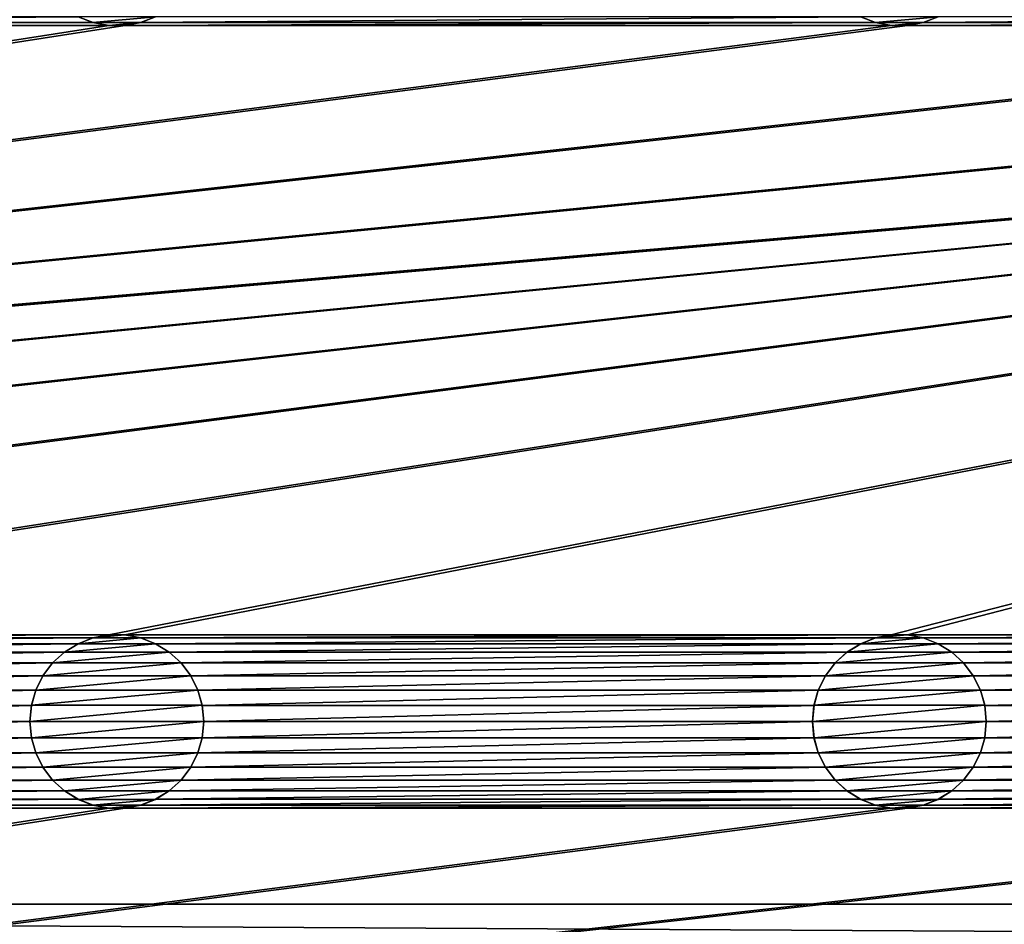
# Model space of a CAD drawing. Header units: metres. Extents: x -125 to 125, y -125 to 125.
# Tile 30 of 71: x 8 to 37, y -85 to -59. Entities that reach past the tile are written whole.
import ezdxf

# ---------------------------------------------------------------- set-up
doc = ezdxf.new("R2010")
doc.units = ezdxf.units.M
doc.layers.add('solid_P35300', color=7, linetype='CONTINUOUS')

msp = doc.modelspace()

# ---------------------------------------------------------------- linework, layer by layer
at = {"layer": 'solid_P35300'}
for points in [[(106, 84), (106, -84), (9.944516, 11.229122)], [(106, -84), (11.229122, 9.944516), (9.944516, 11.229122)], [(106, -84), (12.342908, 8.522517), (11.229122, 9.944516)], [(106, -84), (13.282812, 6.968478), (12.342908, 8.522517)], [(106, -84), (14.023951, 5.32024), (13.282812, 6.968478)], [(106, -84), (14.564464, 3.588071), (14.023951, 5.32024)], [(106, -84), (14.888616, 1.818082), (14.564464, 3.588071)], [(106, -84), (15, 0), (14.888616, 1.818082)], [(106, -84), (14.888616, -1.818082), (15, 0)], [(106, -84), (14.564464, -3.588071), (14.888616, -1.818082)], [(106, -84), (14.023951, -5.32024), (14.564464, -3.588071)], [(106, -84), (13.282812, -6.968478), (14.023951, -5.32024)], [(106, -84), (12.342908, -8.522517), (13.282812, -6.968478)], [(106, -84), (11.229122, -9.944516), (12.342908, -8.522517)], [(106, -84), (9.944516, -11.229122), (11.229122, -9.944516)], [(106, -84), (8.522517, -12.342908), (9.944516, -11.229122)], [(106, -84), (-106, -84), (-8.522517, -12.342908)], [(106, -84), (-8.522517, -12.342908), (-6.968478, -13.282812)], [(106, -84), (6.968478, -13.282812), (8.522517, -12.342908)], [(106, -84), (-6.968478, -13.282812), (-5.32024, -14.023951)], [(106, -84), (5.32024, -14.023951), (6.968478, -13.282812)], [(106, -84), (-5.32024, -14.023951), (-3.588071, -14.564464)], [(106, -84), (3.588071, -14.564464), (5.32024, -14.023951)], [(106, -84), (-3.588071, -14.564464), (-1.808483, -14.889697)], [(106, -84), (1.808483, -14.889697), (3.588071, -14.564464)], [(106, -84), (-1.808483, -14.889697), (0, -15)], [(106, -84), (0, -15), (1.808483, -14.889697)], [(10.134285, -58.486904, 5.5), (-10.134285, -58.486904, 5.5), (-10.567475, -58.654411, 5.5)], [(10.567475, -58.654411, 5.5), (10.134285, -58.486904, 5.5), (-10.567475, -58.654411, 5.5)], [(10.137997, -58.488556, 8), (10.134285, -58.486904, 5.5), (10.567475, -58.654411, 5.5)], [(10.137997, -58.488556, 8), (10.567475, -58.654411, 5.5), (10.564004, -58.653057, 8)], [(10.137997, -58.488556, 8), (10.564004, -58.653057, 8), (12.362003, -58.488556, 8)], [(10.564004, -58.653057, 8), (11.935996, -58.653057, 8), (12.362003, -58.488556, 8)], [(11.932525, -58.654411, 5.5), (33.067474, -58.654411, 5.5), (32.634285, -58.486904, 5.5)], [(12.365715, -58.486904, 5.5), (11.932525, -58.654411, 5.5), (32.634285, -58.486904, 5.5)], [(11.935996, -58.653057, 8), (11.932525, -58.654411, 5.5), (12.365715, -58.486904, 5.5)], [(11.935996, -58.653057, 8), (12.365715, -58.486904, 5.5), (12.362003, -58.488556, 8)], [(32.637997, -58.488556, 8), (32.634285, -58.486904, 5.5), (33.067474, -58.654411, 5.5)], [(32.637997, -58.488556, 8), (33.067474, -58.654411, 5.5), (33.064003, -58.653057, 8)], [(32.637997, -58.488556, 8), (33.064003, -58.653057, 8), (34.862003, -58.488556, 8)], [(33.064003, -58.653057, 8), (34.435997, -58.653057, 8), (34.862003, -58.488556, 8)], [(34.432526, -58.654411, 5.5), (55.567474, -58.654411, 5.5), (55.134285, -58.486904, 5.5)], [(34.865715, -58.486904, 5.5), (34.432526, -58.654411, 5.5), (55.134285, -58.486904, 5.5)], [(34.435997, -58.653057, 8), (34.432526, -58.654411, 5.5), (34.865715, -58.486904, 5.5)], [(34.435997, -58.653057, 8), (34.865715, -58.486904, 5.5), (34.862003, -58.488556, 8)], [(101.482323, -58.738735, 5.5), (-101.482323, -76.261269, 5.5), (-101.017677, -76.261269, 5.5)], [(11.017677, -58.738735, 5.5), (-11.017677, -58.738735, 5.5), (-101.482323, -76.261269, 5.5)], [(101.482323, -58.738735, 5.5), (101.017677, -58.738735, 5.5), (-101.482323, -76.261269, 5.5)], [(78.982323, -58.738735, 5.5), (-101.482323, -76.261269, 5.5), (101.017677, -58.738735, 5.5)], [(78.982323, -58.738735, 5.5), (78.517677, -58.738735, 5.5), (-101.482323, -76.261269, 5.5)], [(56.482323, -58.738735, 5.5), (-101.482323, -76.261269, 5.5), (78.517677, -58.738735, 5.5)], [(56.482323, -58.738735, 5.5), (56.017677, -58.738735, 5.5), (-101.482323, -76.261269, 5.5)], [(33.982323, -58.738735, 5.5), (-101.482323, -76.261269, 5.5), (56.017677, -58.738735, 5.5)], [(33.982323, -58.738735, 5.5), (33.517677, -58.738735, 5.5), (-101.482323, -76.261269, 5.5)], [(11.482323, -58.738735, 5.5), (-101.482323, -76.261269, 5.5), (33.517677, -58.738735, 5.5)], [(11.482323, -58.738735, 5.5), (11.017677, -58.738735, 5.5), (-101.482323, -76.261269, 5.5)], [(101.482323, -58.738735, 5.5), (-101.017677, -76.261269, 5.5), (-78.982323, -76.261269, 5.5)], [(101.482323, -58.738735, 5.5), (-78.982323, -76.261269, 5.5), (-78.517677, -76.261269, 5.5)], [(101.482323, -58.738735, 5.5), (-78.517677, -76.261269, 5.5), (-56.482323, -76.261269, 5.5)], [(101.482323, -58.738735, 5.5), (-56.482323, -76.261269, 5.5), (-56.017677, -76.261269, 5.5)], [(101.482323, -58.738735, 5.5), (-56.017677, -76.261269, 5.5), (-33.982323, -76.261269, 5.5)], [(101.482323, -58.738735, 5.5), (-33.982323, -76.261269, 5.5), (-33.517677, -76.261269, 5.5)], [(101.482323, -58.738735, 5.5), (-33.517677, -76.261269, 5.5), (-11.482323, -76.261269, 5.5)], [(101.482323, -58.738735, 5.5), (-11.482323, -76.261269, 5.5), (-11.017677, -76.261269, 5.5)], [(10.567475, -58.654411, 5.5), (-10.567475, -58.654411, 5.5), (-11.017677, -58.738735, 5.5)], [(11.017677, -58.738735, 5.5), (10.567475, -58.654411, 5.5), (-11.017677, -58.738735, 5.5)], [(11.017677, -76.261269, 5.5), (101.482323, -58.738735, 5.5), (-11.017677, -76.261269, 5.5)], [(10.564004, -58.653057, 8), (10.567475, -58.654411, 5.5), (11.017677, -58.738735, 5.5)], [(10.564004, -58.653057, 8), (11.017677, -58.738735, 5.5), (11.021809, -58.73885, 8)], [(10.564004, -58.653057, 8), (11.021809, -58.73885, 8), (11.935996, -58.653057, 8)], [(11.017677, -76.261269, 5.5), (101.932526, -58.654411, 5.5), (101.482323, -58.738735, 5.5)], [(11.017677, -76.261269, 5.5), (11.482323, -76.261269, 5.5), (101.932526, -58.654411, 5.5)], [(11.021809, -58.73885, 8), (11.017677, -58.738735, 5.5), (11.482323, -58.738735, 5.5)], [(11.021809, -58.73885, 8), (11.478191, -58.73885, 8), (11.935996, -58.653057, 8)], [(11.021809, -58.73885, 8), (11.482323, -58.738735, 5.5), (11.478191, -58.73885, 8)], [(11.478191, -58.73885, 8), (11.932525, -58.654411, 5.5), (11.935996, -58.653057, 8)], [(11.478191, -58.73885, 8), (11.482323, -58.738735, 5.5), (11.932525, -58.654411, 5.5)], [(11.482323, -76.261269, 5.5), (33.517677, -76.261269, 5.5), (101.932526, -58.654411, 5.5)], [(11.482323, -58.738735, 5.5), (33.517677, -58.738735, 5.5), (33.067474, -58.654411, 5.5)], [(11.932525, -58.654411, 5.5), (11.482323, -58.738735, 5.5), (33.067474, -58.654411, 5.5)], [(33.064003, -58.653057, 8), (33.067474, -58.654411, 5.5), (33.517677, -58.738735, 5.5)], [(33.064003, -58.653057, 8), (33.517677, -58.738735, 5.5), (33.521809, -58.73885, 8)], [(33.064003, -58.653057, 8), (33.521809, -58.73885, 8), (34.435997, -58.653057, 8)], [(33.517677, -76.261269, 5.5), (33.982323, -76.261269, 5.5), (101.932526, -58.654411, 5.5)], [(33.521809, -58.73885, 8), (33.517677, -58.738735, 5.5), (33.982323, -58.738735, 5.5)], [(33.521809, -58.73885, 8), (33.978191, -58.73885, 8), (34.435997, -58.653057, 8)], [(33.521809, -58.73885, 8), (33.982323, -58.738735, 5.5), (33.978191, -58.73885, 8)], [(33.978191, -58.73885, 8), (34.432526, -58.654411, 5.5), (34.435997, -58.653057, 8)], [(33.978191, -58.73885, 8), (33.982323, -58.738735, 5.5), (34.432526, -58.654411, 5.5)], [(33.982323, -76.261269, 5.5), (56.017677, -76.261269, 5.5), (101.932526, -58.654411, 5.5)], [(33.982323, -58.738735, 5.5), (56.017677, -58.738735, 5.5), (55.567474, -58.654411, 5.5)], [(34.432526, -58.654411, 5.5), (33.982323, -58.738735, 5.5), (55.567474, -58.654411, 5.5)], [(11.017677, -76.261269, 5.5), (-11.017677, -76.261269, 5.5), (-10.567475, -76.345589, 5.5)], [(10.567475, -76.345589, 5.5), (11.017677, -76.261269, 5.5), (-10.567475, -76.345589, 5.5)], [(10.567475, -76.345589, 5.5), (-10.567475, -76.345589, 5.5), (-10.134285, -76.5131, 5.5)], [(10.134285, -76.5131, 5.5), (10.567475, -76.345589, 5.5), (-10.134285, -76.5131, 5.5)], [(10.564004, -76.346947, 8), (10.567475, -76.345589, 5.5), (10.134285, -76.5131, 5.5)], [(10.564004, -76.346947, 8), (10.134285, -76.5131, 5.5), (10.137997, -76.511444, 8)], [(11.935996, -76.346947, 8), (10.564004, -76.346947, 8), (10.137997, -76.511444, 8)], [(12.362003, -76.511444, 8), (11.935996, -76.346947, 8), (10.137997, -76.511444, 8)], [(11.021809, -76.261147, 8), (10.567475, -76.345589, 5.5), (10.564004, -76.346947, 8)], [(11.478191, -76.261147, 8), (11.021809, -76.261147, 8), (10.564004, -76.346947, 8)], [(11.935996, -76.346947, 8), (11.478191, -76.261147, 8), (10.564004, -76.346947, 8)], [(11.021809, -76.261147, 8), (11.017677, -76.261269, 5.5), (10.567475, -76.345589, 5.5)], [(11.478191, -76.261147, 8), (11.482323, -76.261269, 5.5), (11.017677, -76.261269, 5.5)], [(11.478191, -76.261147, 8), (11.017677, -76.261269, 5.5), (11.021809, -76.261147, 8)], [(11.935996, -76.346947, 8), (11.482323, -76.261269, 5.5), (11.478191, -76.261147, 8)], [(11.482323, -76.261269, 5.5), (11.932525, -76.345589, 5.5), (33.517677, -76.261269, 5.5)], [(11.935996, -76.346947, 8), (11.932525, -76.345589, 5.5), (11.482323, -76.261269, 5.5)], [(11.932525, -76.345589, 5.5), (33.067474, -76.345589, 5.5), (33.517677, -76.261269, 5.5)], [(11.932525, -76.345589, 5.5), (12.365715, -76.5131, 5.5), (33.067474, -76.345589, 5.5)], [(12.362003, -76.511444, 8), (12.365715, -76.5131, 5.5), (11.932525, -76.345589, 5.5)], [(12.362003, -76.511444, 8), (11.932525, -76.345589, 5.5), (11.935996, -76.346947, 8)], [(12.365715, -76.5131, 5.5), (32.634285, -76.5131, 5.5), (33.067474, -76.345589, 5.5)], [(33.064003, -76.346947, 8), (33.067474, -76.345589, 5.5), (32.634285, -76.5131, 5.5)], [(33.064003, -76.346947, 8), (32.634285, -76.5131, 5.5), (32.637997, -76.511444, 8)], [(34.435997, -76.346947, 8), (33.064003, -76.346947, 8), (32.637997, -76.511444, 8)], [(34.862003, -76.511444, 8), (34.435997, -76.346947, 8), (32.637997, -76.511444, 8)], [(33.521809, -76.261147, 8), (33.067474, -76.345589, 5.5), (33.064003, -76.346947, 8)], [(33.978191, -76.261147, 8), (33.521809, -76.261147, 8), (33.064003, -76.346947, 8)], [(34.435997, -76.346947, 8), (33.978191, -76.261147, 8), (33.064003, -76.346947, 8)], [(33.521809, -76.261147, 8), (33.517677, -76.261269, 5.5), (33.067474, -76.345589, 5.5)], [(33.978191, -76.261147, 8), (33.982323, -76.261269, 5.5), (33.517677, -76.261269, 5.5)], [(33.978191, -76.261147, 8), (33.517677, -76.261269, 5.5), (33.521809, -76.261147, 8)], [(34.435997, -76.346947, 8), (33.982323, -76.261269, 5.5), (33.978191, -76.261147, 8)], [(33.982323, -76.261269, 5.5), (34.432526, -76.345589, 5.5), (56.017677, -76.261269, 5.5)], [(34.435997, -76.346947, 8), (34.432526, -76.345589, 5.5), (33.982323, -76.261269, 5.5)], [(34.432526, -76.345589, 5.5), (55.567474, -76.345589, 5.5), (56.017677, -76.261269, 5.5)], [(34.432526, -76.345589, 5.5), (34.865715, -76.5131, 5.5), (55.567474, -76.345589, 5.5)], [(34.862003, -76.511444, 8), (34.865715, -76.5131, 5.5), (34.432526, -76.345589, 5.5)], [(34.862003, -76.511444, 8), (34.432526, -76.345589, 5.5), (34.435997, -76.346947, 8)], [(34.865715, -76.5131, 5.5), (55.134285, -76.5131, 5.5), (55.567474, -76.345589, 5.5)], [(10.134285, -76.5131, 5.5), (-10.134285, -76.5131, 5.5), (-9.744806, -76.754807, 5.5)], [(9.744806, -76.754807, 5.5), (10.134285, -76.5131, 5.5), (-9.744806, -76.754807, 5.5)], [(10.137997, -76.511444, 8), (9.744806, -76.754807, 5.5), (9.742735, -76.756905, 8)], [(12.362003, -76.511444, 8), (10.137997, -76.511444, 8), (9.742735, -76.756905, 8)], [(12.757265, -76.756905, 8), (12.362003, -76.511444, 8), (9.742735, -76.756905, 8)], [(10.137997, -76.511444, 8), (10.134285, -76.5131, 5.5), (9.744806, -76.754807, 5.5)], [(12.757265, -76.756905, 8), (12.365715, -76.5131, 5.5), (12.362003, -76.511444, 8)], [(12.365715, -76.5131, 5.5), (12.755194, -76.754807, 5.5), (32.634285, -76.5131, 5.5)], [(12.757265, -76.756905, 8), (12.755194, -76.754807, 5.5), (12.365715, -76.5131, 5.5)], [(12.755194, -76.754807, 5.5), (32.244804, -76.754807, 5.5), (32.634285, -76.5131, 5.5)], [(32.637997, -76.511444, 8), (32.244804, -76.754807, 5.5), (32.242733, -76.756905, 8)], [(34.862003, -76.511444, 8), (32.637997, -76.511444, 8), (32.242733, -76.756905, 8)], [(35.257267, -76.756905, 8), (34.862003, -76.511444, 8), (32.242733, -76.756905, 8)], [(32.637997, -76.511444, 8), (32.634285, -76.5131, 5.5), (32.244804, -76.754807, 5.5)], [(35.257267, -76.756905, 8), (34.865715, -76.5131, 5.5), (34.862003, -76.511444, 8)], [(34.865715, -76.5131, 5.5), (35.255196, -76.754807, 5.5), (55.134285, -76.5131, 5.5)], [(35.257267, -76.756905, 8), (35.255196, -76.754807, 5.5), (34.865715, -76.5131, 5.5)], [(35.255196, -76.754807, 5.5), (54.744804, -76.754807, 5.5), (55.134285, -76.5131, 5.5)], [(9.744806, -76.754807, 5.5), (-9.744806, -76.754807, 5.5), (-9.401638, -77.066902, 5.5)], [(9.401638, -77.066902, 5.5), (9.744806, -76.754807, 5.5), (-9.401638, -77.066902, 5.5)], [(9.742735, -76.756905, 8), (9.744806, -76.754807, 5.5), (9.401638, -77.066902, 5.5)], [(9.742735, -76.756905, 8), (9.401638, -77.066902, 5.5), (9.404004, -77.064438, 8)], [(12.757265, -76.756905, 8), (9.742735, -76.756905, 8), (9.404004, -77.064438, 8)], [(13.095996, -77.064438, 8), (12.757265, -76.756905, 8), (9.404004, -77.064438, 8)], [(12.755194, -76.754807, 5.5), (13.098362, -77.066902, 5.5), (32.244804, -76.754807, 5.5)], [(13.095996, -77.064438, 8), (13.098362, -77.066902, 5.5), (12.755194, -76.754807, 5.5)], [(13.095996, -77.064438, 8), (12.755194, -76.754807, 5.5), (12.757265, -76.756905, 8)], [(13.098362, -77.066902, 5.5), (31.901638, -77.066902, 5.5), (32.244804, -76.754807, 5.5)], [(32.242733, -76.756905, 8), (32.244804, -76.754807, 5.5), (31.901638, -77.066902, 5.5)], [(32.242733, -76.756905, 8), (31.901638, -77.066902, 5.5), (31.904003, -77.064438, 8)], [(35.257267, -76.756905, 8), (32.242733, -76.756905, 8), (31.904003, -77.064438, 8)], [(35.595997, -77.064438, 8), (35.257267, -76.756905, 8), (31.904003, -77.064438, 8)], [(35.255196, -76.754807, 5.5), (35.598362, -77.066902, 5.5), (54.744804, -76.754807, 5.5)], [(35.595997, -77.064438, 8), (35.598362, -77.066902, 5.5), (35.255196, -76.754807, 5.5)], [(35.595997, -77.064438, 8), (35.255196, -76.754807, 5.5), (35.257267, -76.756905, 8)], [(35.598362, -77.066902, 5.5), (54.401638, -77.066902, 5.5), (54.744804, -76.754807, 5.5)], [(9.401638, -77.066902, 5.5), (-9.401638, -77.066902, 5.5), (-9.125547, -77.433693, 5.5)], [(9.125547, -77.433693, 5.5), (9.401638, -77.066902, 5.5), (-9.125547, -77.433693, 5.5)], [(9.404004, -77.064438, 8), (9.125547, -77.433693, 5.5), (9.124979, -77.435532, 8)], [(13.095996, -77.064438, 8), (9.404004, -77.064438, 8), (9.124979, -77.435532, 8)], [(13.375021, -77.435532, 8), (13.095996, -77.064438, 8), (9.124979, -77.435532, 8)], [(9.404004, -77.064438, 8), (9.401638, -77.066902, 5.5), (9.125547, -77.433693, 5.5)], [(13.375021, -77.435532, 8), (13.098362, -77.066902, 5.5), (13.095996, -77.064438, 8)], [(13.098362, -77.066902, 5.5), (13.374453, -77.433693, 5.5), (31.901638, -77.066902, 5.5)], [(13.375021, -77.435532, 8), (13.374453, -77.433693, 5.5), (13.098362, -77.066902, 5.5)], [(13.374453, -77.433693, 5.5), (31.625547, -77.433693, 5.5), (31.901638, -77.066902, 5.5)], [(31.904003, -77.064438, 8), (31.625547, -77.433693, 5.5), (31.624979, -77.435532, 8)], [(35.595997, -77.064438, 8), (31.904003, -77.064438, 8), (31.624979, -77.435532, 8)], [(35.875023, -77.435532, 8), (35.595997, -77.064438, 8), (31.624979, -77.435532, 8)], [(31.904003, -77.064438, 8), (31.901638, -77.066902, 5.5), (31.625547, -77.433693, 5.5)], [(35.875023, -77.435532, 8), (35.598362, -77.066902, 5.5), (35.595997, -77.064438, 8)], [(35.598362, -77.066902, 5.5), (35.874451, -77.433693, 5.5), (54.401638, -77.066902, 5.5)], [(35.875023, -77.435532, 8), (35.874451, -77.433693, 5.5), (35.598362, -77.066902, 5.5)], [(35.874451, -77.433693, 5.5), (54.125549, -77.433693, 5.5), (54.401638, -77.066902, 5.5)], [(9.125547, -77.433693, 5.5), (-9.125547, -77.433693, 5.5), (-8.918547, -77.847717, 5.5)], [(8.918547, -77.847717, 5.5), (9.125547, -77.433693, 5.5), (-8.918547, -77.847717, 5.5)], [(9.124979, -77.435532, 8), (9.125547, -77.433693, 5.5), (8.918547, -77.847717, 5.5)], [(9.124979, -77.435532, 8), (8.918547, -77.847717, 5.5), (8.919374, -77.845535, 8)], [(13.375021, -77.435532, 8), (9.124979, -77.435532, 8), (8.919374, -77.845535, 8)], [(13.580626, -77.845535, 8), (13.375021, -77.435532, 8), (8.919374, -77.845535, 8)], [(13.374453, -77.433693, 5.5), (13.581453, -77.847717, 5.5), (31.625547, -77.433693, 5.5)], [(13.580626, -77.845535, 8), (13.581453, -77.847717, 5.5), (13.374453, -77.433693, 5.5)], [(13.580626, -77.845535, 8), (13.374453, -77.433693, 5.5), (13.375021, -77.435532, 8)], [(13.581453, -77.847717, 5.5), (31.418547, -77.847717, 5.5), (31.625547, -77.433693, 5.5)], [(31.624979, -77.435532, 8), (31.625547, -77.433693, 5.5), (31.418547, -77.847717, 5.5)], [(31.624979, -77.435532, 8), (31.418547, -77.847717, 5.5), (31.419373, -77.845535, 8)], [(35.875023, -77.435532, 8), (31.624979, -77.435532, 8), (31.419373, -77.845535, 8)], [(36.080627, -77.845535, 8), (35.875023, -77.435532, 8), (31.419373, -77.845535, 8)], [(35.874451, -77.433693, 5.5), (36.081455, -77.847717, 5.5), (54.125549, -77.433693, 5.5)], [(36.080627, -77.845535, 8), (36.081455, -77.847717, 5.5), (35.874451, -77.433693, 5.5)], [(36.080627, -77.845535, 8), (35.874451, -77.433693, 5.5), (35.875023, -77.435532, 8)], [(36.081455, -77.847717, 5.5), (53.918545, -77.847717, 5.5), (54.125549, -77.433693, 5.5)], [(8.918547, -77.847717, 5.5), (-8.918547, -77.847717, 5.5), (-8.794522, -78.284477, 5.5)], [(8.794522, -78.284477, 5.5), (8.918547, -77.847717, 5.5), (-8.794522, -78.284477, 5.5)], [(8.919374, -77.845535, 8), (8.918547, -77.847717, 5.5), (8.794522, -78.284477, 5.5)], [(8.919374, -77.845535, 8), (8.794522, -78.284477, 5.5), (8.795752, -78.281639, 8)], [(13.580626, -77.845535, 8), (8.919374, -77.845535, 8), (8.795752, -78.281639, 8)], [(13.704248, -78.281639, 8), (13.580626, -77.845535, 8), (8.795752, -78.281639, 8)], [(13.704248, -78.281639, 8), (13.581453, -77.847717, 5.5), (13.580626, -77.845535, 8)], [(13.581453, -77.847717, 5.5), (13.705478, -78.284477, 5.5), (31.418547, -77.847717, 5.5)], [(13.704248, -78.281639, 8), (13.705478, -78.284477, 5.5), (13.581453, -77.847717, 5.5)], [(13.705478, -78.284477, 5.5), (31.294521, -78.284477, 5.5), (31.418547, -77.847717, 5.5)], [(31.419373, -77.845535, 8), (31.418547, -77.847717, 5.5), (31.294521, -78.284477, 5.5)], [(31.419373, -77.845535, 8), (31.294521, -78.284477, 5.5), (31.295752, -78.281639, 8)], [(36.080627, -77.845535, 8), (31.419373, -77.845535, 8), (31.295752, -78.281639, 8)], [(36.204247, -78.281639, 8), (36.080627, -77.845535, 8), (31.295752, -78.281639, 8)], [(36.204247, -78.281639, 8), (36.081455, -77.847717, 5.5), (36.080627, -77.845535, 8)], [(36.081455, -77.847717, 5.5), (36.205479, -78.284477, 5.5), (53.918545, -77.847717, 5.5)], [(36.204247, -78.281639, 8), (36.205479, -78.284477, 5.5), (36.081455, -77.847717, 5.5)], [(36.205479, -78.284477, 5.5), (53.794521, -78.284477, 5.5), (53.918545, -77.847717, 5.5)], [(8.794522, -78.284477, 5.5), (-8.794522, -78.284477, 5.5), (-8.75, -78.75, 5.5)], [(8.794522, -78.284477, 5.5), (-8.75, -78.75, 5.5), (8.75, -78.75, 5.5)], [(8.795752, -78.281639, 8), (8.794522, -78.284477, 5.5), (8.75, -78.75, 5.5)], [(8.795752, -78.281639, 8), (8.75, -78.75, 5.5), (8.75, -78.75, 8)], [(13.704248, -78.281639, 8), (8.795752, -78.281639, 8), (8.75, -78.75, 8)], [(13.75, -78.75, 8), (13.704248, -78.281639, 8), (8.75, -78.75, 8)], [(13.75, -78.75, 8), (13.705478, -78.284477, 5.5), (13.704248, -78.281639, 8)], [(13.705478, -78.284477, 5.5), (13.75, -78.75, 5.5), (31.294521, -78.284477, 5.5)], [(13.75, -78.75, 8), (13.75, -78.75, 5.5), (13.705478, -78.284477, 5.5)], [(13.75, -78.75, 5.5), (31.25, -78.75, 5.5), (31.294521, -78.284477, 5.5)], [(31.295752, -78.281639, 8), (31.294521, -78.284477, 5.5), (31.25, -78.75, 5.5)], [(31.295752, -78.281639, 8), (31.25, -78.75, 5.5), (31.25, -78.75, 8)], [(36.204247, -78.281639, 8), (31.295752, -78.281639, 8), (31.25, -78.75, 8)], [(36.25, -78.75, 8), (36.204247, -78.281639, 8), (31.25, -78.75, 8)], [(36.25, -78.75, 8), (36.205479, -78.284477, 5.5), (36.204247, -78.281639, 8)], [(36.205479, -78.284477, 5.5), (36.25, -78.75, 5.5), (53.794521, -78.284477, 5.5)], [(36.25, -78.75, 8), (36.25, -78.75, 5.5), (36.205479, -78.284477, 5.5)], [(36.25, -78.75, 5.5), (53.75, -78.75, 5.5), (53.794521, -78.284477, 5.5)], [(8.75, -78.75, 5.5), (-8.75, -78.75, 5.5), (-8.794522, -79.215523, 5.5)], [(8.794522, -79.215523, 5.5), (8.75, -78.75, 5.5), (-8.794522, -79.215523, 5.5)], [(8.75, -78.75, 8), (8.75, -78.75, 5.5), (8.794522, -79.215523, 5.5)], [(8.795752, -79.218361, 8), (8.75, -78.75, 8), (8.794522, -79.215523, 5.5)], [(8.795752, -79.218361, 8), (13.75, -78.75, 8), (8.75, -78.75, 8)], [(8.795752, -79.218361, 8), (13.704248, -79.218361, 8), (13.75, -78.75, 8)], [(13.704248, -79.218361, 8), (13.705478, -79.215523, 5.5), (13.75, -78.75, 5.5)], [(13.704248, -79.218361, 8), (13.75, -78.75, 5.5), (13.75, -78.75, 8)], [(13.705478, -79.215523, 5.5), (31.294521, -79.215523, 5.5), (31.25, -78.75, 5.5)], [(13.75, -78.75, 5.5), (13.705478, -79.215523, 5.5), (31.25, -78.75, 5.5)], [(31.25, -78.75, 8), (31.25, -78.75, 5.5), (31.294521, -79.215523, 5.5)], [(31.295752, -79.218361, 8), (31.25, -78.75, 8), (31.294521, -79.215523, 5.5)], [(31.295752, -79.218361, 8), (36.25, -78.75, 8), (31.25, -78.75, 8)], [(31.295752, -79.218361, 8), (36.204247, -79.218361, 8), (36.25, -78.75, 8)], [(36.204247, -79.218361, 8), (36.205479, -79.215523, 5.5), (36.25, -78.75, 5.5)], [(36.204247, -79.218361, 8), (36.25, -78.75, 5.5), (36.25, -78.75, 8)], [(36.205479, -79.215523, 5.5), (53.794521, -79.215523, 5.5), (53.75, -78.75, 5.5)], [(36.25, -78.75, 5.5), (36.205479, -79.215523, 5.5), (53.75, -78.75, 5.5)], [(8.794522, -79.215523, 5.5), (-8.794522, -79.215523, 5.5), (-8.918547, -79.652283, 5.5)], [(8.918547, -79.652283, 5.5), (8.794522, -79.215523, 5.5), (-8.918547, -79.652283, 5.5)], [(8.795752, -79.218361, 8), (8.794522, -79.215523, 5.5), (8.918547, -79.652283, 5.5)], [(8.795752, -79.218361, 8), (8.918547, -79.652283, 5.5), (8.919374, -79.654465, 8)], [(8.795752, -79.218361, 8), (8.919374, -79.654465, 8), (13.704248, -79.218361, 8)], [(8.919374, -79.654465, 8), (13.580626, -79.654465, 8), (13.704248, -79.218361, 8)], [(13.580626, -79.654465, 8), (13.581453, -79.652283, 5.5), (13.705478, -79.215523, 5.5)], [(13.580626, -79.654465, 8), (13.705478, -79.215523, 5.5), (13.704248, -79.218361, 8)], [(13.581453, -79.652283, 5.5), (31.418547, -79.652283, 5.5), (31.294521, -79.215523, 5.5)], [(13.705478, -79.215523, 5.5), (13.581453, -79.652283, 5.5), (31.294521, -79.215523, 5.5)], [(31.295752, -79.218361, 8), (31.294521, -79.215523, 5.5), (31.418547, -79.652283, 5.5)], [(31.295752, -79.218361, 8), (31.418547, -79.652283, 5.5), (31.419373, -79.654465, 8)], [(31.295752, -79.218361, 8), (31.419373, -79.654465, 8), (36.204247, -79.218361, 8)], [(31.419373, -79.654465, 8), (36.080627, -79.654465, 8), (36.204247, -79.218361, 8)], [(36.080627, -79.654465, 8), (36.081455, -79.652283, 5.5), (36.205479, -79.215523, 5.5)], [(36.080627, -79.654465, 8), (36.205479, -79.215523, 5.5), (36.204247, -79.218361, 8)], [(36.081455, -79.652283, 5.5), (53.918545, -79.652283, 5.5), (53.794521, -79.215523, 5.5)], [(36.205479, -79.215523, 5.5), (36.081455, -79.652283, 5.5), (53.794521, -79.215523, 5.5)], [(8.918547, -79.652283, 5.5), (-8.918547, -79.652283, 5.5), (-9.125547, -80.066307, 5.5)], [(9.125547, -80.066307, 5.5), (8.918547, -79.652283, 5.5), (-9.125547, -80.066307, 5.5)], [(8.919374, -79.654465, 8), (8.918547, -79.652283, 5.5), (9.125547, -80.066307, 5.5)], [(8.919374, -79.654465, 8), (9.125547, -80.066307, 5.5), (9.124979, -80.064468, 8)], [(8.919374, -79.654465, 8), (9.124979, -80.064468, 8), (13.580626, -79.654465, 8)], [(9.124979, -80.064468, 8), (13.375021, -80.064468, 8), (13.580626, -79.654465, 8)], [(13.374453, -80.066307, 5.5), (31.625547, -80.066307, 5.5), (31.418547, -79.652283, 5.5)], [(13.581453, -79.652283, 5.5), (13.374453, -80.066307, 5.5), (31.418547, -79.652283, 5.5)], [(13.375021, -80.064468, 8), (13.374453, -80.066307, 5.5), (13.581453, -79.652283, 5.5)], [(13.375021, -80.064468, 8), (13.581453, -79.652283, 5.5), (13.580626, -79.654465, 8)], [(31.419373, -79.654465, 8), (31.418547, -79.652283, 5.5), (31.625547, -80.066307, 5.5)], [(31.419373, -79.654465, 8), (31.625547, -80.066307, 5.5), (31.624979, -80.064468, 8)], [(31.419373, -79.654465, 8), (31.624979, -80.064468, 8), (36.080627, -79.654465, 8)], [(31.624979, -80.064468, 8), (35.875023, -80.064468, 8), (36.080627, -79.654465, 8)], [(35.874451, -80.066307, 5.5), (54.125549, -80.066307, 5.5), (53.918545, -79.652283, 5.5)], [(36.081455, -79.652283, 5.5), (35.874451, -80.066307, 5.5), (53.918545, -79.652283, 5.5)], [(35.875023, -80.064468, 8), (35.874451, -80.066307, 5.5), (36.081455, -79.652283, 5.5)], [(35.875023, -80.064468, 8), (36.081455, -79.652283, 5.5), (36.080627, -79.654465, 8)], [(9.125547, -80.066307, 5.5), (-9.125547, -80.066307, 5.5), (-9.401638, -80.433098, 5.5)], [(9.401638, -80.433098, 5.5), (9.125547, -80.066307, 5.5), (-9.401638, -80.433098, 5.5)], [(9.124979, -80.064468, 8), (9.125547, -80.066307, 5.5), (9.401638, -80.433098, 5.5)], [(9.124979, -80.064468, 8), (9.401638, -80.433098, 5.5), (9.404004, -80.435562, 8)], [(9.124979, -80.064468, 8), (9.404004, -80.435562, 8), (13.375021, -80.064468, 8)], [(9.404004, -80.435562, 8), (13.095996, -80.435562, 8), (13.375021, -80.064468, 8)], [(13.095996, -80.435562, 8), (13.374453, -80.066307, 5.5), (13.375021, -80.064468, 8)], [(13.095996, -80.435562, 8), (13.098362, -80.433098, 5.5), (13.374453, -80.066307, 5.5)], [(13.098362, -80.433098, 5.5), (31.901638, -80.433098, 5.5), (31.625547, -80.066307, 5.5)], [(13.374453, -80.066307, 5.5), (13.098362, -80.433098, 5.5), (31.625547, -80.066307, 5.5)], [(31.624979, -80.064468, 8), (31.625547, -80.066307, 5.5), (31.901638, -80.433098, 5.5)], [(31.624979, -80.064468, 8), (31.901638, -80.433098, 5.5), (31.904003, -80.435562, 8)], [(31.624979, -80.064468, 8), (31.904003, -80.435562, 8), (35.875023, -80.064468, 8)], [(31.904003, -80.435562, 8), (35.595997, -80.435562, 8), (35.875023, -80.064468, 8)], [(35.595997, -80.435562, 8), (35.874451, -80.066307, 5.5), (35.875023, -80.064468, 8)], [(35.595997, -80.435562, 8), (35.598362, -80.433098, 5.5), (35.874451, -80.066307, 5.5)], [(35.598362, -80.433098, 5.5), (54.401638, -80.433098, 5.5), (54.125549, -80.066307, 5.5)], [(35.874451, -80.066307, 5.5), (35.598362, -80.433098, 5.5), (54.125549, -80.066307, 5.5)], [(9.401638, -80.433098, 5.5), (-9.401638, -80.433098, 5.5), (-9.744806, -80.745193, 5.5)], [(9.744806, -80.745193, 5.5), (9.401638, -80.433098, 5.5), (-9.744806, -80.745193, 5.5)], [(9.404004, -80.435562, 8), (9.401638, -80.433098, 5.5), (9.744806, -80.745193, 5.5)], [(9.404004, -80.435562, 8), (9.744806, -80.745193, 5.5), (9.742735, -80.743095, 8)], [(9.404004, -80.435562, 8), (9.742735, -80.743095, 8), (13.095996, -80.435562, 8)], [(9.742735, -80.743095, 8), (12.757265, -80.743095, 8), (13.095996, -80.435562, 8)], [(12.755194, -80.745193, 5.5), (32.244804, -80.745193, 5.5), (31.901638, -80.433098, 5.5)], [(13.098362, -80.433098, 5.5), (12.755194, -80.745193, 5.5), (31.901638, -80.433098, 5.5)], [(12.757265, -80.743095, 8), (12.755194, -80.745193, 5.5), (13.098362, -80.433098, 5.5)], [(12.757265, -80.743095, 8), (13.098362, -80.433098, 5.5), (13.095996, -80.435562, 8)], [(31.904003, -80.435562, 8), (31.901638, -80.433098, 5.5), (32.244804, -80.745193, 5.5)], [(31.904003, -80.435562, 8), (32.244804, -80.745193, 5.5), (32.242733, -80.743095, 8)], [(31.904003, -80.435562, 8), (32.242733, -80.743095, 8), (35.595997, -80.435562, 8)], [(32.242733, -80.743095, 8), (35.257267, -80.743095, 8), (35.595997, -80.435562, 8)], [(35.255196, -80.745193, 5.5), (54.744804, -80.745193, 5.5), (54.401638, -80.433098, 5.5)], [(35.598362, -80.433098, 5.5), (35.255196, -80.745193, 5.5), (54.401638, -80.433098, 5.5)], [(35.257267, -80.743095, 8), (35.255196, -80.745193, 5.5), (35.598362, -80.433098, 5.5)], [(35.257267, -80.743095, 8), (35.598362, -80.433098, 5.5), (35.595997, -80.435562, 8)], [(9.744806, -80.745193, 5.5), (-9.744806, -80.745193, 5.5), (-10.134285, -80.9869, 5.5)], [(10.134285, -80.9869, 5.5), (9.744806, -80.745193, 5.5), (-10.134285, -80.9869, 5.5)], [(9.742735, -80.743095, 8), (9.744806, -80.745193, 5.5), (10.134285, -80.9869, 5.5)], [(9.742735, -80.743095, 8), (10.134285, -80.9869, 5.5), (10.137997, -80.988556, 8)], [(9.742735, -80.743095, 8), (10.137997, -80.988556, 8), (12.757265, -80.743095, 8)], [(10.137997, -80.988556, 8), (12.362003, -80.988556, 8), (12.757265, -80.743095, 8)], [(12.362003, -80.988556, 8), (12.755194, -80.745193, 5.5), (12.757265, -80.743095, 8)], [(12.362003, -80.988556, 8), (12.365715, -80.9869, 5.5), (12.755194, -80.745193, 5.5)], [(12.365715, -80.9869, 5.5), (32.634285, -80.9869, 5.5), (32.244804, -80.745193, 5.5)], [(12.755194, -80.745193, 5.5), (12.365715, -80.9869, 5.5), (32.244804, -80.745193, 5.5)], [(32.242733, -80.743095, 8), (32.244804, -80.745193, 5.5), (32.634285, -80.9869, 5.5)], [(32.242733, -80.743095, 8), (32.634285, -80.9869, 5.5), (32.637997, -80.988556, 8)], [(32.242733, -80.743095, 8), (32.637997, -80.988556, 8), (35.257267, -80.743095, 8)], [(32.637997, -80.988556, 8), (34.862003, -80.988556, 8), (35.257267, -80.743095, 8)], [(34.862003, -80.988556, 8), (35.255196, -80.745193, 5.5), (35.257267, -80.743095, 8)], [(34.862003, -80.988556, 8), (34.865715, -80.9869, 5.5), (35.255196, -80.745193, 5.5)], [(34.865715, -80.9869, 5.5), (55.134285, -80.9869, 5.5), (54.744804, -80.745193, 5.5)], [(35.255196, -80.745193, 5.5), (34.865715, -80.9869, 5.5), (54.744804, -80.745193, 5.5)], [(101.482323, -81.238731, 5.5), (-101.482323, -98.761269, 5.5), (-101.017677, -98.761269, 5.5)], [(78.982323, -81.238731, 5.5), (78.517677, -81.238731, 5.5), (-101.482323, -98.761269, 5.5)], [(56.482323, -81.238731, 5.5), (-101.482323, -98.761269, 5.5), (78.517677, -81.238731, 5.5)], [(101.017677, -81.238731, 5.5), (78.982323, -81.238731, 5.5), (-101.482323, -98.761269, 5.5)], [(101.482323, -81.238731, 5.5), (101.017677, -81.238731, 5.5), (-101.482323, -98.761269, 5.5)], [(11.017677, -81.238731, 5.5), (-11.017677, -81.238731, 5.5), (-101.482323, -98.761269, 5.5)], [(56.482323, -81.238731, 5.5), (56.017677, -81.238731, 5.5), (-101.482323, -98.761269, 5.5)], [(33.982323, -81.238731, 5.5), (-101.482323, -98.761269, 5.5), (56.017677, -81.238731, 5.5)], [(33.982323, -81.238731, 5.5), (33.517677, -81.238731, 5.5), (-101.482323, -98.761269, 5.5)], [(11.482323, -81.238731, 5.5), (-101.482323, -98.761269, 5.5), (33.517677, -81.238731, 5.5)], [(11.482323, -81.238731, 5.5), (11.017677, -81.238731, 5.5), (-101.482323, -98.761269, 5.5)], [(-78.982323, -98.761269, 5.5), (101.482323, -81.238731, 5.5), (-101.017677, -98.761269, 5.5)], [(-78.982323, -98.761269, 5.5), (-78.517677, -98.761269, 5.5), (101.482323, -81.238731, 5.5)], [(-56.482323, -98.761269, 5.5), (101.482323, -81.238731, 5.5), (-78.517677, -98.761269, 5.5)], [(-56.482323, -98.761269, 5.5), (-56.017677, -98.761269, 5.5), (101.482323, -81.238731, 5.5)], [(-33.982323, -98.761269, 5.5), (101.482323, -81.238731, 5.5), (-56.017677, -98.761269, 5.5)], [(-33.982323, -98.761269, 5.5), (-33.517677, -98.761269, 5.5), (101.482323, -81.238731, 5.5)], [(-11.482323, -98.761269, 5.5), (101.482323, -81.238731, 5.5), (-33.517677, -98.761269, 5.5)], [(-11.482323, -98.761269, 5.5), (-11.017677, -98.761269, 5.5), (101.482323, -81.238731, 5.5)], [(10.567475, -81.154411, 5.5), (-10.567475, -81.154411, 5.5), (-11.017677, -81.238731, 5.5)], [(11.017677, -81.238731, 5.5), (10.567475, -81.154411, 5.5), (-11.017677, -81.238731, 5.5)], [(11.017677, -98.761269, 5.5), (101.482323, -81.238731, 5.5), (-11.017677, -98.761269, 5.5)], [(10.134285, -80.9869, 5.5), (-10.134285, -80.9869, 5.5), (-10.567475, -81.154411, 5.5)], [(10.567475, -81.154411, 5.5), (10.134285, -80.9869, 5.5), (-10.567475, -81.154411, 5.5)], [(10.137997, -80.988556, 8), (10.134285, -80.9869, 5.5), (10.567475, -81.154411, 5.5)], [(10.137997, -80.988556, 8), (10.567475, -81.154411, 5.5), (10.564004, -81.153053, 8)], [(10.137997, -80.988556, 8), (10.564004, -81.153053, 8), (12.362003, -80.988556, 8)], [(10.564004, -81.153053, 8), (11.935996, -81.153053, 8), (12.362003, -80.988556, 8)], [(10.564004, -81.153053, 8), (10.567475, -81.154411, 5.5), (11.017677, -81.238731, 5.5)], [(10.564004, -81.153053, 8), (11.017677, -81.238731, 5.5), (11.021809, -81.238853, 8)], [(10.564004, -81.153053, 8), (11.021809, -81.238853, 8), (11.935996, -81.153053, 8)], [(11.017677, -98.761269, 5.5), (101.932526, -81.154411, 5.5), (101.482323, -81.238731, 5.5)], [(11.017677, -98.761269, 5.5), (11.482323, -98.761269, 5.5), (101.932526, -81.154411, 5.5)], [(11.021809, -81.238853, 8), (11.017677, -81.238731, 5.5), (11.482323, -81.238731, 5.5)], [(11.021809, -81.238853, 8), (11.478191, -81.238853, 8), (11.935996, -81.153053, 8)], [(11.021809, -81.238853, 8), (11.482323, -81.238731, 5.5), (11.478191, -81.238853, 8)], [(11.478191, -81.238853, 8), (11.932525, -81.154411, 5.5), (11.935996, -81.153053, 8)], [(11.478191, -81.238853, 8), (11.482323, -81.238731, 5.5), (11.932525, -81.154411, 5.5)], [(11.482323, -98.761269, 5.5), (33.517677, -98.761269, 5.5), (101.932526, -81.154411, 5.5)], [(11.482323, -81.238731, 5.5), (33.517677, -81.238731, 5.5), (33.067474, -81.154411, 5.5)], [(11.932525, -81.154411, 5.5), (11.482323, -81.238731, 5.5), (33.067474, -81.154411, 5.5)], [(11.932525, -81.154411, 5.5), (33.067474, -81.154411, 5.5), (32.634285, -80.9869, 5.5)], [(12.365715, -80.9869, 5.5), (11.932525, -81.154411, 5.5), (32.634285, -80.9869, 5.5)], [(11.935996, -81.153053, 8), (11.932525, -81.154411, 5.5), (12.365715, -80.9869, 5.5)], [(11.935996, -81.153053, 8), (12.365715, -80.9869, 5.5), (12.362003, -80.988556, 8)], [(32.637997, -80.988556, 8), (32.634285, -80.9869, 5.5), (33.067474, -81.154411, 5.5)], [(32.637997, -80.988556, 8), (33.067474, -81.154411, 5.5), (33.064003, -81.153053, 8)], [(32.637997, -80.988556, 8), (33.064003, -81.153053, 8), (34.862003, -80.988556, 8)], [(33.064003, -81.153053, 8), (34.435997, -81.153053, 8), (34.862003, -80.988556, 8)], [(33.064003, -81.153053, 8), (33.067474, -81.154411, 5.5), (33.517677, -81.238731, 5.5)], [(33.064003, -81.153053, 8), (33.517677, -81.238731, 5.5), (33.521809, -81.238853, 8)], [(33.064003, -81.153053, 8), (33.521809, -81.238853, 8), (34.435997, -81.153053, 8)], [(33.517677, -98.761269, 5.5), (33.982323, -98.761269, 5.5), (101.932526, -81.154411, 5.5)], [(33.521809, -81.238853, 8), (33.517677, -81.238731, 5.5), (33.982323, -81.238731, 5.5)], [(33.521809, -81.238853, 8), (33.978191, -81.238853, 8), (34.435997, -81.153053, 8)], [(33.521809, -81.238853, 8), (33.982323, -81.238731, 5.5), (33.978191, -81.238853, 8)], [(33.978191, -81.238853, 8), (34.432526, -81.154411, 5.5), (34.435997, -81.153053, 8)], [(33.978191, -81.238853, 8), (33.982323, -81.238731, 5.5), (34.432526, -81.154411, 5.5)], [(33.982323, -98.761269, 5.5), (56.017677, -98.761269, 5.5), (101.932526, -81.154411, 5.5)], [(33.982323, -81.238731, 5.5), (56.017677, -81.238731, 5.5), (55.567474, -81.154411, 5.5)], [(34.432526, -81.154411, 5.5), (33.982323, -81.238731, 5.5), (55.567474, -81.154411, 5.5)], [(34.432526, -81.154411, 5.5), (55.567474, -81.154411, 5.5), (55.134285, -80.9869, 5.5)], [(34.865715, -80.9869, 5.5), (34.432526, -81.154411, 5.5), (55.134285, -80.9869, 5.5)], [(34.435997, -81.153053, 8), (34.432526, -81.154411, 5.5), (34.865715, -80.9869, 5.5)], [(34.435997, -81.153053, 8), (34.865715, -80.9869, 5.5), (34.862003, -80.988556, 8)], [(105.968353, -85.16066), (-105.968353, -85.16066), (-106, -84)], [(106, -84), (105.968353, -85.16066), (-106, -84)]]:
    msp.add_3dface(points, dxfattribs=at)

doc.saveas('drawing.dxf')
